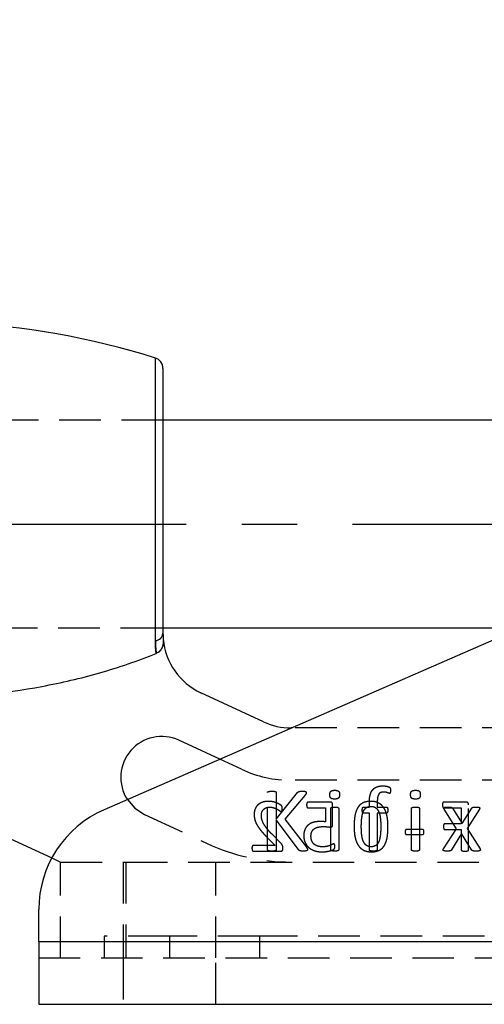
# Model space of a CAD drawing. Extents: x 63 to 798, y 53 to 570.
# Tile 24 of 28: x 597 to 625, y 335 to 395. Entities that reach past the tile are written whole.
import ezdxf

# ---------------------------------------------------------------- set-up
doc = ezdxf.new("R2010")
doc.units = 0
doc.header["$LTSCALE"] = 2
doc.linetypes.add('CENTERX2', pattern=[20.32, 12.7, -2.54, 2.54, -2.54])
doc.linetypes.add('HIDDEN', pattern=[1.905, 1.27, -0.635])
doc.layers.get('0').update_dxf_attribs({"linetype": 'CONTINUOUS'})
doc.layers.add('FORMATO', color=179, linetype='CONTINUOUS')

msp = doc.modelspace()

# ---------------------------------------------------------------- linework, layer by layer
at = {"color": 7, "linetype": 'CONTINUOUS'}
for p, q in [((712.7804, 394.9658), (601.8744, 346.6601)), ((605.4698, 373.6415), (605.4698, 357.4386)), ((632.6908, 370.4774), (605.4698, 370.4774)), ((605.4698, 357.7774), (627.3988, 357.7774)), ((611.6205, 352.032), (607.7869, 353.8099)), ((578.5203, 353.0529), (598.6671, 343.7094)), ((613.3554, 351.6608), (613.3034, 351.6608)), ((608.9513, 349.7425), (606.4406, 350.9069)), ((597.8698, 338.5941), (597.8698, 340.5481)), ((597.8698, 338.5941), (597.8698, 334.7608)), ((597.8698, 338.5941), (664.7333, 338.5941)), ((597.8698, 334.7608), (664.5365, 334.7608))]:
    msp.add_line(p, q, dxfattribs=at)
at = {"color": 8, "linetype": 'CONTINUOUS'}
msp.add_line((605.0039, 356.9917), (605.0039, 374.2772), dxfattribs=at)
at = {"color": 7, "linetype": 'HIDDEN'}
for p, q in [((605.4698, 370.4774), (576.2032, 370.4774)), ((605.4698, 370.4774), (592.8193, 370.4774)), ((576.2032, 357.7774), (605.4698, 357.7774)), ((576.2032, 357.7774), (605.4698, 357.7774)), ((642.7741, 351.6608), (613.3554, 351.6608)), ((610.2741, 349.129), (608.9513, 349.7425)), ((642.7741, 348.4608), (613.3034, 348.4608)), ((611.8598, 344.2176), (611.8598, 347.704)), ((612.3991, 347.704), (612.3991, 346.0897)), ((612.3991, 346.0897), (613.7016, 347.704)), ((614.1481, 347.5304), (612.9282, 346.0897)), ((615.7043, 347.1274), (614.3477, 347.1274)), ((615.8463, 345.7467), (615.8463, 346.9758)), ((617.7486, 346.8235), (618.0932, 346.8235)), ((618.0932, 346.8235), (618.0932, 347.0915)), ((618.5785, 347.1117), (618.5785, 346.8235)), ((618.5785, 346.8235), (619.1345, 346.8235)), ((624.0085, 347.1274), (622.6491, 347.1274)), ((624.1581, 344.2012), (624.1581, 346.9661)), ((604.337, 346.371), (608.1705, 344.5931)), ((614.3415, 346.7745), (615.4051, 346.7745)), ((615.4051, 346.7745), (615.4051, 345.9197)), ((615.7314, 344.2142), (615.7314, 346.7367)), ((616.2167, 346.7367), (616.2167, 344.2142)), ((618.0932, 346.4461), (617.7486, 346.4461)), ((618.0932, 344.2151), (618.0932, 346.4461)), ((619.1345, 346.4461), (618.5785, 346.4461)), ((618.5785, 346.4461), (618.5785, 344.2151)), ((620.6706, 344.2142), (620.6706, 346.7367)), ((621.1559, 346.7367), (621.1559, 344.2142)), ((622.6464, 346.7745), (623.7169, 346.7745)), ((623.4317, 345.4982), (622.6785, 346.6837)), ((623.1874, 346.7511), (623.7704, 345.8117)), ((623.7169, 346.7745), (623.7169, 345.8039)), ((623.7704, 345.8117), (624.3619, 346.7511)), ((624.8228, 346.6837), (624.0746, 345.5117)), ((613.753, 344.2176), (612.3991, 346.0341)), ((612.3991, 346.0341), (612.3991, 344.2176)), ((612.9282, 346.0897), (614.2417, 344.3659)), ((623.7169, 345.8039), (622.707, 345.8039)), ((612.7159, 344.5686), (612.121, 345.1752)), ((621.3468, 345.451), (620.3666, 345.451)), ((620.3666, 345.1422), (621.3468, 345.1422)), ((622.6356, 344.2673), (623.4317, 345.4982)), ((622.707, 345.451), (623.7169, 345.451)), ((623.7334, 345.2067), (623.1217, 344.2058)), ((623.7169, 345.451), (623.7169, 344.2019)), ((624.3476, 344.2058), (623.7334, 345.2067)), ((624.0746, 345.5117), (624.8649, 344.2673)), ((612.3257, 344.4804), (611.0056, 344.4804)), ((611.8425, 344.9698), (612.3257, 344.4804)), ((611.0029, 344.1274), (612.6773, 344.1274)), ((598.6671, 343.7094), (599.2032, 343.4608)), ((599.2032, 337.5941), (599.2032, 343.4608)), ((599.2032, 343.4608), (603.2032, 343.4608)), ((603.0365, 343.4608), (603.0365, 337.5941)), ((603.2032, 343.4608), (603.2032, 337.5941)), ((603.2032, 343.4608), (648.5365, 343.4608)), ((608.7032, 337.5941), (608.7032, 343.4608)), ((597.8698, 338.5941), (664.7333, 338.5941)), ((605.8698, 338.9274), (601.8698, 338.9274)), ((601.8698, 338.9274), (601.8698, 337.5941)), ((605.8698, 338.9274), (605.8698, 337.5941)), ((611.3698, 338.9274), (605.8698, 338.9274)), ((611.3698, 338.9274), (611.3698, 337.5941)), ((640.3698, 338.9274), (611.3698, 338.9274)), ((597.8698, 337.5941), (664.5365, 337.5941)), ((603.0365, 337.5941), (603.0365, 334.7608)), ((608.7032, 334.7608), (608.7032, 337.5941))]:
    msp.add_line(p, q, dxfattribs=at)
at = {"color": 7, "linetype": 'HIDDEN', "flags": 128}
msp.add_lwpolyline([(603.292, 347.2776), (603.7406, 346.7592), (604.337, 346.371)], dxfattribs=at)
at = {"color": 7, "linetype": 'CONTINUOUS'}
for centre, radius, start, end in [((590.8365, 329.4082), 47.0526, 72.476502, 87.581117), ((604.8032, 373.6415), 0.6667, 0, 72.476502), ((604.9524, 357.5117), 0.5225, 275.653463, 351.963233), ((609.4698, 357.4386), 4, 184.960616, 245.119633), ((613.3034, 355.6608), 4, 245.119633, 270), ((605.3888, 348.6389), 2.5, 65.119633, 212.992935), ((604.5365, 340.5481), 6.6667, 113.535785, 180)]:
    msp.add_arc(centre, radius, start, end, dxfattribs=at)
at = {"color": 7, "linetype": 'HIDDEN'}
for centre, radius, start, end in [((604.9524, 357.5117), 0.5225, 275.653463, 351.963233), ((613.3034, 355.6608), 7.2, 245.119633, 270), ((613.3034, 355.6608), 12.2, 245.119633, 270)]:
    msp.add_arc(centre, radius, start, end, dxfattribs=at)
at = {"color": 7, "linetype": 'CONTINUOUS'}
for points, knots in [([(605.4848, 357.0928), (605.4923, 357.0062), (605.4907, 356.9201), (605.4672, 356.7492), (605.445, 356.6644), (605.3773, 356.5061), (605.3309, 356.4309), (605.2137, 356.3042), (605.1422, 356.2522), (605.0611, 356.2192)], [0, 0, 0, 0, 0.25, 0.25, 0.5, 0.5, 0.75, 0.75, 1, 1, 1, 1]), ([(576.6691, 356.1961), (577.7886, 355.7437), (578.9275, 355.3566), (581.2388, 354.6956), (582.4112, 354.422), (584.7882, 353.9831), (585.9957, 353.8179), (587.8076, 353.6537), (588.4125, 353.6127), (589.3212, 353.5718), (589.6244, 353.5615), (590.0795, 353.5513), (590.2313, 353.5487), (590.5349, 353.5453), (590.686, 353.5444), (593.2828, 353.5446), (595.692, 353.7633), (599.2531, 354.4201), (600.4313, 354.6944), (602.7683, 355.3635), (603.9303, 355.7597), (605.0611, 356.2192)], [0, 0, 0, 0, 0.125, 0.125, 0.25, 0.25, 0.375, 0.375, 0.4375, 0.4375, 0.46875, 0.46875, 0.484375, 0.484375, 0.5, 0.5, 0.75, 0.75, 0.875, 0.875, 1, 1, 1, 1])]:
    msp.add_open_spline(points, degree=3, knots=knots, dxfattribs=at)
for points in [[(605.4698, 357.4386), (605.4698, 357.3175), (605.4753, 357.2024), (605.4848, 357.0928)], [(605.0611, 356.2192), (605.026, 356.4553), (605.0039, 356.7119), (605.0039, 356.9917)]]:
    msp.add_open_spline(points, degree=3, dxfattribs=at)
at = {"color": 7, "linetype": 'HIDDEN'}
msp.add_open_spline([(605.0039, 356.9917), (605.0039, 356.7119), (605.026, 356.4553), (605.0611, 356.2192)], degree=3, dxfattribs=at)
for points, knots in [([(618.0932, 347.0915), (618.0938, 347.135), (618.0951, 347.2191), (618.1045, 347.3406), (618.119, 347.4528), (618.1409, 347.5554), (618.1694, 347.6488), (618.2048, 347.7332), (618.246, 347.8095), (618.2953, 347.8761), (618.3504, 347.9355), (618.4133, 347.9851), (618.4824, 348.0268), (618.558, 348.0606), (618.6405, 348.0868), (618.73, 348.1049), (618.8264, 348.1161), (618.893, 348.1171), (618.9273, 348.1176)], [0, 0, 0, 0, 0.0857008, 0.165525, 0.2397075, 0.3081136, 0.3717514, 0.4317009, 0.4878562, 0.542026, 0.5944212, 0.6467318, 0.699057, 0.7529895, 0.8092751, 0.8691125, 0.9325314, 1, 1, 1, 1]), ([(618.9273, 348.1176), (618.9605, 348.1171), (619.0261, 348.1159), (619.1193, 348.1003), (619.2007, 348.0837), (619.2639, 348.0633), (619.308, 348.0447), (619.3369, 348.0257), (619.3548, 348.0044), (619.3683, 347.9805), (619.3786, 347.9512), (619.3837, 347.9162), (619.3872, 347.8748), (619.3873, 347.845), (619.3873, 347.8287)], [0, 0, 0, 0, 0.1572104, 0.3106333, 0.4469262, 0.5504783, 0.6249484, 0.6736927, 0.7123862, 0.7553128, 0.8033062, 0.8586708, 0.9227849, 1, 1, 1, 1]), ([(611.8598, 347.704), (611.8605, 347.7111), (611.8619, 347.7251), (611.8717, 347.7453), (611.891, 347.7609), (611.9193, 347.7713), (611.9564, 347.7802), (612.0043, 347.7874), (612.063, 347.7937), (612.1061, 347.794), (612.1294, 347.7941)], [0, 0, 0, 0, 0.069055, 0.1361429, 0.2115821, 0.3032686, 0.4269725, 0.5816731, 0.773551, 1, 1, 1, 1]), ([(612.1294, 347.7941), (612.1533, 347.794), (612.1967, 347.7939), (612.2557, 347.7873), (612.3032, 347.7804), (612.34, 347.7708), (612.3686, 347.7614), (612.3872, 347.7449), (612.397, 347.7251), (612.3984, 347.7111), (612.3991, 347.704)], [0, 0, 0, 0, 0.231771, 0.4208279, 0.5754408, 0.6964318, 0.7905861, 0.8639343, 0.9309841, 1, 1, 1, 1]), ([(613.7016, 347.704), (613.7075, 347.7121), (613.7188, 347.7278), (613.7411, 347.7471), (613.767, 347.7626), (613.7982, 347.7741), (613.8348, 347.7836), (613.8795, 347.7889), (613.9343, 347.7934), (613.9748, 347.7938), (613.9973, 347.7941)], [0, 0, 0, 0, 0.0930697, 0.1801088, 0.2715495, 0.3725057, 0.488512, 0.6230583, 0.7908421, 1, 1, 1, 1]), ([(613.9973, 347.7941), (614.0198, 347.7941), (614.0599, 347.794), (614.1135, 347.7873), (614.1555, 347.7806), (614.1875, 347.7704), (614.2116, 347.7586), (614.2264, 347.7419), (614.2343, 347.7235), (614.2353, 347.7105), (614.2358, 347.704)], [0, 0, 0, 0, 0.2409317, 0.4287813, 0.5787737, 0.695882, 0.7888733, 0.8613807, 0.9301672, 1, 1, 1, 1]), ([(614.2358, 347.704), (614.235, 347.6918), (614.2334, 347.6662), (614.2166, 347.6269), (614.1879, 347.5813), (614.1628, 347.5492), (614.1481, 347.5304)], [0, 0, 0, 0, 0.1841002, 0.3847019, 0.6385165, 1, 1, 1, 1]), ([(615.6775, 347.5759), (615.6782, 347.6001), (615.6796, 347.6447), (615.6909, 347.7058), (615.7103, 347.7551), (615.7402, 347.7932), (615.7821, 347.8193), (615.8357, 347.8359), (615.9017, 347.8469), (615.9501, 347.8476), (615.9766, 347.848)], [0, 0, 0, 0, 0.1523232, 0.2802837, 0.3896417, 0.4827042, 0.5798111, 0.6955582, 0.8336375, 1, 1, 1, 1]), ([(615.9715, 347.3088), (615.9453, 347.3092), (615.8975, 347.3099), (615.8324, 347.3212), (615.7797, 347.3367), (615.7382, 347.362), (615.71, 347.3999), (615.6908, 347.448), (615.6796, 347.508), (615.6782, 347.552), (615.6775, 347.5759)], [0, 0, 0, 0, 0.1673973, 0.3060538, 0.4214962, 0.5177687, 0.6112981, 0.718505, 0.8468795, 1, 1, 1, 1]), ([(616.2706, 347.581), (616.2699, 347.5567), (616.2685, 347.5122), (616.2572, 347.4511), (616.2378, 347.4018), (616.2079, 347.3637), (616.166, 347.3375), (616.1124, 347.321), (616.0464, 347.31), (615.998, 347.3092), (615.9715, 347.3088)], [0, 0, 0, 0, 0.1523232, 0.2802837, 0.3896417, 0.4827042, 0.5798111, 0.6955582, 0.8336375, 1, 1, 1, 1]), ([(615.9766, 347.848), (616.0028, 347.8476), (616.0506, 347.8469), (616.1159, 347.836), (616.1683, 347.8191), (616.2097, 347.7941), (616.2382, 347.7567), (616.2585, 347.7091), (616.2681, 347.6487), (616.2697, 347.6048), (616.2706, 347.581)], [0, 0, 0, 0, 0.1674764, 0.3061983, 0.4222684, 0.5185864, 0.6107483, 0.7187127, 0.8468072, 1, 1, 1, 1]), ([(618.9627, 347.7402), (618.9299, 347.739), (618.8683, 347.7367), (618.783, 347.7092), (618.7131, 347.6616), (618.6684, 347.6064), (618.6413, 347.5534), (618.6237, 347.5072), (618.6086, 347.456), (618.5968, 347.3991), (618.5886, 347.3362), (618.5832, 347.267), (618.5784, 347.1915), (618.5784, 347.1389), (618.5785, 347.1117)], [0, 0, 0, 0, 0.1162007, 0.2181414, 0.313645, 0.4129376, 0.4669511, 0.5247765, 0.5882514, 0.6565636, 0.731089, 0.813225, 0.9031861, 1, 1, 1, 1]), ([(619.3216, 347.6576), (619.3142, 347.6585), (619.2971, 347.6605), (619.2698, 347.6708), (619.2372, 347.685), (619.1973, 347.6988), (619.1509, 347.7148), (619.096, 347.7278), (619.0324, 347.7388), (618.9869, 347.7397), (618.9627, 347.7402)], [0, 0, 0, 0, 0.0597748, 0.1388168, 0.2346044, 0.3481738, 0.4796729, 0.6317812, 0.8043711, 1, 1, 1, 1]), ([(619.3873, 347.8287), (619.387, 347.8129), (619.3864, 347.7845), (619.3825, 347.7464), (619.3761, 347.7164), (619.37, 347.6934), (619.3625, 347.6754), (619.3513, 347.6638), (619.3369, 347.6584), (619.3269, 347.6579), (619.3216, 347.6576)], [0, 0, 0, 0, 0.233662, 0.4224612, 0.5672106, 0.6886393, 0.7763059, 0.8529682, 0.9203346, 1, 1, 1, 1]), ([(620.6167, 347.5759), (620.6174, 347.6001), (620.6188, 347.6447), (620.6301, 347.7058), (620.6496, 347.7551), (620.6794, 347.7932), (620.7214, 347.8193), (620.7749, 347.8359), (620.8409, 347.8469), (620.8893, 347.8476), (620.9158, 347.848)], [0, 0, 0, 0, 0.1523232, 0.2802837, 0.3896417, 0.4827042, 0.5798111, 0.6955582, 0.8336375, 1, 1, 1, 1]), ([(620.9107, 347.3088), (620.8846, 347.3092), (620.8367, 347.3099), (620.7716, 347.3212), (620.7189, 347.3367), (620.6774, 347.362), (620.6492, 347.3999), (620.6301, 347.448), (620.6188, 347.508), (620.6174, 347.552), (620.6167, 347.5759)], [0, 0, 0, 0, 0.1673973, 0.3060538, 0.4214962, 0.5177687, 0.6112981, 0.718505, 0.8468795, 1, 1, 1, 1]), ([(621.2098, 347.581), (621.2091, 347.5567), (621.2077, 347.5122), (621.1964, 347.4511), (621.177, 347.4018), (621.1471, 347.3637), (621.1052, 347.3375), (621.0517, 347.321), (620.9856, 347.31), (620.9372, 347.3092), (620.9107, 347.3088)], [0, 0, 0, 0, 0.1523232, 0.2802837, 0.3896417, 0.4827042, 0.5798111, 0.6955582, 0.8336375, 1, 1, 1, 1]), ([(620.9158, 347.848), (620.942, 347.8476), (620.9898, 347.8469), (621.0551, 347.836), (621.1075, 347.8191), (621.1489, 347.7941), (621.1774, 347.7567), (621.1978, 347.7091), (621.2073, 347.6487), (621.209, 347.6048), (621.2098, 347.581)], [0, 0, 0, 0, 0.16747638, 0.30619834, 0.42226843, 0.51858642, 0.61074827, 0.71871274, 0.84680722, 1, 1, 1, 1]), ([(611.9314, 347.1716), (611.8956, 347.1707), (611.8257, 347.1689), (611.7243, 347.1583), (611.63, 347.1389), (611.5427, 347.1122), (611.463, 347.0781), (611.3893, 347.0398), (611.3241, 346.9938), (611.2646, 346.9435), (611.2134, 346.8873), (611.1674, 346.8278), (611.1309, 346.7625), (611.0995, 346.6942), (611.0752, 346.6223), (611.0592, 346.5476), (611.0482, 346.4708), (611.0469, 346.4188), (611.0463, 346.3926)], [0, 0, 0, 0, 0.080922, 0.157569, 0.2295428, 0.2979116, 0.3631843, 0.4248676, 0.4848281, 0.5429061, 0.6001265, 0.6560048, 0.712197, 0.768566, 0.825445, 0.8827921, 0.9408516, 1, 1, 1, 1]), ([(611.4875, 346.3278), (611.489, 346.3602), (611.4919, 346.4243), (611.5188, 346.5163), (611.5586, 346.6015), (611.6068, 346.6627), (611.6521, 346.7051), (611.6898, 346.734), (611.7319, 346.7592), (611.7779, 346.7803), (611.8277, 346.7976), (611.8812, 346.8102), (611.9384, 346.8167), (611.9776, 346.818), (611.9976, 346.8186)], [0, 0, 0, 0, 0.1218149, 0.2414949, 0.3589788, 0.4744756, 0.5327407, 0.5927343, 0.6533945, 0.7173947, 0.7834691, 0.8520222, 0.9244976, 1, 1, 1, 1]), ([(612.7669, 346.7366), (612.7667, 346.7479), (612.7663, 346.7685), (612.7655, 346.7974), (612.7618, 346.8218), (612.7572, 346.8432), (612.7499, 346.8619), (612.7415, 346.8811), (612.7252, 346.9005), (612.7065, 346.9187), (612.685, 346.9356), (612.6627, 346.9513), (612.6361, 346.9703), (612.5903, 346.9979), (612.5225, 347.0355), (612.4264, 347.0756), (612.3169, 347.113), (612.1962, 347.1448), (612.0667, 347.1683), (611.977, 347.1705), (611.9314, 347.1716)], [0, 0, 0, 0, 0.0328592, 0.0603806, 0.0840848, 0.1047388, 0.1240428, 0.1426351, 0.1655683, 0.1973354, 0.2188005, 0.2452219, 0.2770245, 0.3140516, 0.4010561, 0.503177, 0.6172452, 0.7385608, 0.8670804, 1, 1, 1, 1]), ([(611.9976, 346.8186), (612.0213, 346.8181), (612.0676, 346.817), (612.1354, 346.8093), (612.1997, 346.7966), (612.2777, 346.7715), (612.3662, 346.7362), (612.4603, 346.6892), (612.5405, 346.6427), (612.5967, 346.6038), (612.6354, 346.5782), (612.6588, 346.5646), (612.6791, 346.5562), (612.6917, 346.5546), (612.6973, 346.5539)], [0, 0, 0, 0, 0.0934864, 0.1829258, 0.2690145, 0.3516318, 0.5059015, 0.6446176, 0.766568, 0.8712099, 0.9144782, 0.9498028, 0.9779329, 1, 1, 1, 1]), ([(614.3477, 347.1274), (614.3414, 347.1269), (614.3286, 347.1259), (614.311, 347.1165), (614.2939, 347.1039), (614.2813, 347.084), (614.2693, 347.0601), (614.2639, 347.0292), (614.2584, 346.9932), (614.2582, 346.9671), (614.2581, 346.953)], [0, 0, 0, 0, 0.0866906, 0.1747666, 0.2719884, 0.3768478, 0.4961948, 0.6395069, 0.8061538, 1, 1, 1, 1]), ([(614.2581, 346.953), (614.2583, 346.9397), (614.2588, 346.9146), (614.2628, 346.8792), (614.2696, 346.8485), (614.2788, 346.8222), (614.2911, 346.8014), (614.3053, 346.7857), (614.3225, 346.7759), (614.3352, 346.775), (614.3415, 346.7745)], [0, 0, 0, 0, 0.1850706, 0.34883, 0.4927232, 0.6218669, 0.7334355, 0.8259158, 0.9129579, 1, 1, 1, 1]), ([(615.8463, 346.9758), (615.846, 346.9878), (615.8454, 347.0106), (615.8389, 347.0423), (615.8266, 347.0689), (615.8107, 347.0908), (615.79, 347.1081), (615.7647, 347.1195), (615.7357, 347.1266), (615.7152, 347.1272), (615.7043, 347.1274)], [0, 0, 0, 0, 0.15087355, 0.28722918, 0.40517443, 0.5169846, 0.62602141, 0.74134093, 0.86358285, 1, 1, 1, 1]), ([(615.7314, 346.7367), (615.7319, 346.743), (615.733, 346.7556), (615.7408, 346.7741), (615.7566, 346.7905), (615.7816, 346.8025), (615.8148, 346.8124), (615.8579, 346.8185), (615.9113, 346.8226), (615.9507, 346.8232), (615.9724, 346.8235)], [0, 0, 0, 0, 0.06662967, 0.13519104, 0.20948859, 0.30480986, 0.42725776, 0.57920865, 0.76885665, 1, 1, 1, 1]), ([(615.9724, 346.8235), (615.9949, 346.8232), (616.0351, 346.8227), (616.0893, 346.8184), (616.132, 346.8128), (616.1645, 346.8022), (616.1891, 346.7903), (616.2053, 346.774), (616.2155, 346.7561), (616.2163, 346.743), (616.2167, 346.7367)], [0, 0, 0, 0, 0.2382497, 0.4264025, 0.5771554, 0.6929601, 0.7875298, 0.8633167, 0.9338956, 1, 1, 1, 1]), ([(618.1688, 347.1716), (618.1233, 347.1705), (618.0353, 347.1685), (617.9093, 347.1489), (617.7943, 347.1175), (617.6902, 347.0732), (617.5972, 347.0159), (617.5128, 346.9478), (617.4399, 346.8662), (617.3759, 346.7735), (617.3215, 346.6691), (617.2756, 346.5535), (617.2375, 346.4267), (617.2095, 346.2885), (617.1877, 346.1399), (617.1719, 345.9807), (617.1632, 345.8109), (617.1618, 345.6943), (617.161, 345.6343)], [0, 0, 0, 0, 0.0650011, 0.1253901, 0.1815653, 0.2347468, 0.2862672, 0.3370772, 0.3888528, 0.4418884, 0.4974863, 0.5564972, 0.6191639, 0.6861844, 0.7574703, 0.8336013, 0.9143894, 1, 1, 1, 1]), ([(617.6022, 345.6061), (617.6022, 345.6431), (617.6022, 345.7153), (617.6061, 345.8205), (617.6105, 345.92), (617.6177, 346.0138), (617.6257, 346.1021), (617.6359, 346.1849), (617.6485, 346.2621), (617.662, 346.3341), (617.678, 346.4013), (617.6956, 346.4637), (617.7155, 346.5214), (617.7383, 346.5738), (617.7632, 346.6217), (617.7901, 346.6655), (617.8196, 346.7048), (617.8516, 346.7395), (617.8853, 346.7703), (617.9223, 346.7956), (617.961, 346.8176), (618.0174, 346.8394), (618.0945, 346.8588), (618.1588, 346.8614), (618.1923, 346.8627)], [0, 0, 0, 0, 0.0712955, 0.1390833, 0.2029248, 0.263311, 0.3202406, 0.3737926, 0.424025, 0.4709222, 0.5150668, 0.556976, 0.595909, 0.6325991, 0.6670624, 0.699873, 0.7314905, 0.7615763, 0.7907386, 0.8193614, 0.8477054, 0.8763214, 0.9356065, 1, 1, 1, 1]), ([(617.6618, 346.6331), (617.6623, 346.6491), (617.6632, 346.6786), (617.6653, 346.7195), (617.6736, 346.7526), (617.6822, 346.7797), (617.6945, 346.8002), (617.7101, 346.8143), (617.7285, 346.8222), (617.7418, 346.8231), (617.7486, 346.8235)], [0, 0, 0, 0, 0.2065532, 0.3809883, 0.5259392, 0.6450644, 0.7475602, 0.8296655, 0.9124073, 1, 1, 1, 1]), ([(619.2345, 345.6206), (619.2339, 345.6766), (619.2327, 345.7864), (619.2221, 345.9474), (619.205, 346.1013), (619.1816, 346.2479), (619.1492, 346.3859), (619.1091, 346.5146), (619.0593, 346.633), (619.0014, 346.7415), (618.9342, 346.8396), (618.8551, 346.9247), (618.7677, 346.9996), (618.6698, 347.062), (618.5606, 347.1118), (618.44, 347.1461), (618.3082, 347.1683), (618.2165, 347.1704), (618.1688, 347.1716)], [0, 0, 0, 0, 0.0786276, 0.1538502, 0.2261456, 0.2956895, 0.3618802, 0.4247476, 0.4845241, 0.5416067, 0.5969283, 0.6507405, 0.7039972, 0.7578893, 0.8131095, 0.8715266, 0.9332317, 1, 1, 1, 1]), ([(618.1923, 346.8627), (618.222, 346.8615), (618.279, 346.8592), (618.3605, 346.842), (618.4334, 346.8123), (618.4968, 346.7698), (618.5528, 346.7181), (618.6008, 346.6564), (618.6441, 346.5871), (618.6801, 346.5086), (618.711, 346.4228), (618.7354, 346.3291), (618.7564, 346.2292), (618.7701, 346.1222), (618.7802, 346.0099), (618.7876, 345.8931), (618.7928, 345.7723), (618.7932, 345.6904), (618.7934, 345.6488)], [0, 0, 0, 0, 0.0587608, 0.1126821, 0.1638204, 0.2133506, 0.2628704, 0.3139663, 0.3674319, 0.4241471, 0.4845163, 0.5475658, 0.6152951, 0.6863715, 0.7607525, 0.838163, 0.9177476, 1, 1, 1, 1]), ([(619.1345, 346.8235), (619.1414, 346.8231), (619.1544, 346.8223), (619.1723, 346.8141), (619.1878, 346.8001), (619.2007, 346.7797), (619.2116, 346.7529), (619.22, 346.7195), (619.2247, 346.6787), (619.2252, 346.6491), (619.2255, 346.6331)], [0, 0, 0, 0, 0.087342, 0.1665407, 0.2484111, 0.3525726, 0.473963, 0.6193538, 0.7940379, 1, 1, 1, 1]), ([(620.6706, 346.7367), (620.6711, 346.743), (620.6722, 346.7556), (620.68, 346.7741), (620.6958, 346.7905), (620.7208, 346.8025), (620.754, 346.8124), (620.7971, 346.8185), (620.8506, 346.8226), (620.8899, 346.8232), (620.9116, 346.8235)], [0, 0, 0, 0, 0.0666297, 0.135191, 0.2094886, 0.3048099, 0.4272578, 0.5792087, 0.7688566, 1, 1, 1, 1]), ([(620.9116, 346.8235), (620.9341, 346.8232), (620.9743, 346.8227), (621.0286, 346.8184), (621.0713, 346.8128), (621.1037, 346.8022), (621.1283, 346.7903), (621.1445, 346.774), (621.1547, 346.7561), (621.1555, 346.743), (621.1559, 346.7367)], [0, 0, 0, 0, 0.2382497, 0.4264025, 0.5771554, 0.6929601, 0.7875298, 0.8633167, 0.9338956, 1, 1, 1, 1]), ([(622.6491, 347.1274), (622.6435, 347.1272), (622.6321, 347.1266), (622.6165, 347.1178), (622.6011, 347.1054), (622.5903, 347.0848), (622.5791, 347.06), (622.574, 347.0276), (622.5706, 346.9899), (622.5701, 346.9627), (622.5698, 346.9482)], [0, 0, 0, 0, 0.0771928, 0.155694, 0.2439673, 0.3485111, 0.4729807, 0.6225746, 0.7988324, 1, 1, 1, 1]), ([(622.5698, 346.9482), (622.5701, 346.934), (622.5707, 346.9075), (622.5739, 346.8708), (622.5795, 346.84), (622.5892, 346.8155), (622.6009, 346.7967), (622.6148, 346.784), (622.6303, 346.7764), (622.641, 346.7751), (622.6464, 346.7745)], [0, 0, 0, 0, 0.2050984, 0.3811115, 0.5296017, 0.6542372, 0.7569462, 0.8459102, 0.9228132, 1, 1, 1, 1]), ([(622.6785, 346.6837), (622.6721, 346.6952), (622.6608, 346.7155), (622.6518, 346.7469), (622.6579, 346.7758), (622.6811, 346.7978), (622.7171, 346.8118), (622.7673, 346.819), (622.8324, 346.8225), (622.8813, 346.8232), (622.9085, 346.8235)], [0, 0, 0, 0, 0.11081712, 0.19554553, 0.26824574, 0.34669407, 0.45236603, 0.58893756, 0.77103632, 1, 1, 1, 1]), ([(622.9085, 346.8235), (622.9333, 346.8235), (622.9774, 346.8235), (623.0364, 346.82), (623.0822, 346.8156), (623.1169, 346.808), (623.1432, 346.7987), (623.1616, 346.7846), (623.1754, 346.7686), (623.1833, 346.757), (623.1874, 346.7511)], [0, 0, 0, 0, 0.2453727, 0.4380778, 0.5867935, 0.7011075, 0.7911953, 0.8608989, 0.9280464, 1, 1, 1, 1]), ([(624.1581, 346.9661), (624.1577, 346.98), (624.1569, 347.0059), (624.1483, 347.0417), (624.1327, 347.0707), (624.1049, 347.0987), (624.0628, 347.1217), (624.0262, 347.1256), (624.0085, 347.1274)], [0, 0, 0, 0, 0.16678551, 0.31276236, 0.43937964, 0.5590309, 0.78614469, 1, 1, 1, 1]), ([(624.3619, 346.7511), (624.3657, 346.7565), (624.3732, 346.7673), (624.3874, 346.7821), (624.404, 346.7961), (624.4272, 346.8065), (624.4572, 346.8147), (624.4979, 346.8204), (624.5514, 346.8234), (624.5919, 346.8235), (624.6146, 346.8235)], [0, 0, 0, 0, 0.0720961, 0.1434114, 0.2216527, 0.3063652, 0.417562, 0.5597009, 0.7525415, 1, 1, 1, 1]), ([(624.6146, 346.8235), (624.6397, 346.8232), (624.6847, 346.8227), (624.7451, 346.8186), (624.7923, 346.8126), (624.826, 346.7998), (624.849, 346.78), (624.8525, 346.7506), (624.8416, 346.7185), (624.8296, 346.6964), (624.8228, 346.6837)], [0, 0, 0, 0, 0.2184823, 0.3931647, 0.529943, 0.6311338, 0.7074918, 0.7797148, 0.8737796, 1, 1, 1, 1]), ([(611.0463, 346.3926), (611.0474, 346.345), (611.0497, 346.2495), (611.0669, 346.1303), (611.0884, 346.0338), (611.1122, 345.9583), (611.1431, 345.8799), (611.1826, 345.7988), (611.2286, 345.7133), (611.2854, 345.6245), (611.3498, 345.53), (611.4252, 345.4309), (611.5113, 345.3257), (611.6094, 345.213), (611.7212, 345.0935), (611.801, 345.0122), (611.8425, 344.9698)], [0, 0, 0, 0, 0.0850794, 0.170502, 0.2147294, 0.2616143, 0.3119404, 0.3652029, 0.4227166, 0.4852637, 0.5534878, 0.627072, 0.7076212, 0.7963891, 0.8940105, 1, 1, 1, 1]), ([(612.121, 345.1752), (612.0879, 345.2095), (612.0243, 345.2752), (611.9368, 345.3736), (611.8586, 345.4654), (611.7912, 345.5531), (611.7325, 345.6362), (611.6804, 345.7148), (611.6355, 345.7897), (611.5979, 345.8613), (611.5668, 345.9294), (611.5419, 345.9944), (611.5223, 346.0558), (611.5043, 346.132), (611.4913, 346.2224), (611.4887, 346.2935), (611.4875, 346.3278)], [0, 0, 0, 0, 0.1058602, 0.2031724, 0.2927093, 0.3739339, 0.4490502, 0.5187542, 0.5835803, 0.6429856, 0.6985344, 0.7499511, 0.7976096, 0.8417167, 0.9237803, 1, 1, 1, 1]), ([(612.6973, 346.5539), (612.7026, 346.5546), (612.7133, 346.5559), (612.7286, 346.5628), (612.7408, 346.5766), (612.7502, 346.5959), (612.7576, 346.6213), (612.7628, 346.6535), (612.7661, 346.6926), (612.7666, 346.7212), (612.7669, 346.7366)], [0, 0, 0, 0, 0.07522, 0.1501634, 0.2299381, 0.3279335, 0.4492221, 0.599662, 0.7840252, 1, 1, 1, 1]), ([(617.7486, 346.4461), (617.7417, 346.4465), (617.7283, 346.4472), (617.71, 346.4562), (617.695, 346.4709), (617.682, 346.4908), (617.6735, 346.5175), (617.6667, 346.5503), (617.6628, 346.5895), (617.6622, 346.6179), (617.6618, 346.6331)], [0, 0, 0, 0, 0.0891581, 0.1748978, 0.2609538, 0.3621744, 0.4834286, 0.6265761, 0.8008068, 1, 1, 1, 1]), ([(619.2255, 346.6331), (619.2251, 346.618), (619.2243, 346.5895), (619.2211, 346.5501), (619.2122, 346.5173), (619.1995, 346.485), (619.1755, 346.4532), (619.1476, 346.4483), (619.1345, 346.4461)], [0, 0, 0, 0, 0.19878869, 0.37266557, 0.51721749, 0.64088041, 0.83121794, 1, 1, 1, 1]), ([(615.0618, 345.9363), (615.0223, 345.9354), (614.9456, 345.9337), (614.8344, 345.923), (614.7311, 345.9037), (614.6355, 345.877), (614.5479, 345.8428), (614.4668, 345.804), (614.3945, 345.7566), (614.329, 345.704), (614.2708, 345.6455), (614.2208, 345.5804), (614.1777, 345.5098), (614.1428, 345.433), (614.115, 345.3516), (614.0961, 345.2656), (614.084, 345.1754), (614.0824, 345.1137), (614.0816, 345.0822)], [0, 0, 0, 0, 0.0804659, 0.1561107, 0.2269935, 0.2940412, 0.3576851, 0.4181137, 0.4766011, 0.5331174, 0.58899, 0.6439792, 0.6997871, 0.7568998, 0.8151532, 0.8745878, 0.9358856, 1, 1, 1, 1]), ([(614.5228, 345.0401), (614.5233, 345.0636), (614.5244, 345.1095), (614.5323, 345.1761), (614.5472, 345.2384), (614.5669, 345.2963), (614.5925, 345.3503), (614.6249, 345.3991), (614.6636, 345.4432), (614.7079, 345.4827), (614.7586, 345.5172), (614.8153, 345.547), (614.878, 345.5726), (614.9477, 345.5922), (615.0235, 345.6079), (615.1063, 345.6197), (615.1962, 345.6265), (615.2585, 345.6271), (615.2907, 345.6274)], [0, 0, 0, 0, 0.0635378, 0.1243748, 0.1812933, 0.2366066, 0.2897807, 0.3427797, 0.3948345, 0.4481795, 0.5032541, 0.5603358, 0.6214809, 0.6862895, 0.7562387, 0.8310612, 0.9128382, 1, 1, 1, 1]), ([(615.4051, 345.9197), (615.3792, 345.9234), (615.3271, 345.9308), (615.2455, 345.9337), (615.157, 345.936), (615.0949, 345.9362), (615.0618, 345.9363)], [0, 0, 0, 0, 0.228157, 0.4589039, 0.7114503, 1, 1, 1, 1]), ([(615.2907, 345.6274), (615.3135, 345.6274), (615.3574, 345.6273), (615.4208, 345.6242), (615.4795, 345.6206), (615.5496, 345.6117), (615.631, 345.6019), (615.6949, 345.6005), (615.7257, 345.5999)], [0, 0, 0, 0, 0.15648054, 0.30202676, 0.43670617, 0.56080553, 0.78806147, 1, 1, 1, 1]), ([(615.7257, 345.5999), (615.7358, 345.6003), (615.7547, 345.601), (615.7806, 345.6064), (615.8022, 345.6154), (615.82, 345.6288), (615.832, 345.6496), (615.8408, 345.6757), (615.845, 345.7091), (615.8458, 345.7334), (615.8463, 345.7467)], [0, 0, 0, 0, 0.1365699, 0.2537943, 0.3550417, 0.4498323, 0.548635, 0.673004, 0.820153, 1, 1, 1, 1]), ([(617.161, 345.6343), (617.1616, 345.578), (617.1628, 345.4678), (617.1737, 345.3062), (617.1895, 345.1519), (617.2136, 345.0057), (617.2447, 344.8681), (617.2854, 344.7401), (617.3348, 344.6218), (617.3935, 344.5133), (617.4615, 344.4158), (617.5397, 344.3297), (617.6278, 344.2556), (617.7259, 344.1926), (617.8353, 344.1434), (617.9561, 344.1084), (618.0885, 344.0867), (618.1809, 344.0845), (618.2288, 344.0833)], [0, 0, 0, 0, 0.0788531, 0.1543047, 0.2267965, 0.2959377, 0.3616609, 0.4241447, 0.4838481, 0.5410141, 0.5964523, 0.6499814, 0.7034186, 0.7572448, 0.8126904, 0.8707273, 0.932992, 1, 1, 1, 1]), ([(618.2054, 344.3922), (618.1856, 344.3927), (618.147, 344.3938), (618.0908, 344.4014), (618.0382, 344.4142), (617.9894, 344.4334), (617.9438, 344.4564), (617.9023, 344.4854), (617.8632, 344.5177), (617.8159, 344.5685), (617.7634, 344.6429), (617.7157, 344.7473), (617.6758, 344.8637), (617.6462, 344.9928), (617.6242, 345.1328), (617.6113, 345.2835), (617.6039, 345.4424), (617.6028, 345.5509), (617.6022, 345.6061)], [0, 0, 0, 0, 0.0390916, 0.0762084, 0.1117792, 0.1458461, 0.179557, 0.212554, 0.2457503, 0.2794765, 0.3495216, 0.4244654, 0.5055954, 0.5923821, 0.6856951, 0.7855487, 0.8910097, 1, 1, 1, 1]), ([(618.7934, 345.6488), (618.793, 345.5941), (618.7924, 345.4888), (618.7858, 345.3374), (618.777, 345.1984), (618.7623, 345.0722), (618.7444, 344.9576), (618.7199, 344.8546), (618.6924, 344.7621), (618.6593, 344.6803), (618.6208, 344.6098), (618.5777, 344.5492), (618.5293, 344.499), (618.4753, 344.4588), (618.4156, 344.429), (618.3506, 344.4076), (618.2799, 344.3942), (618.2307, 344.3928), (618.2054, 344.3922)], [0, 0, 0, 0, 0.1054794, 0.2030552, 0.2923452, 0.3739749, 0.4480681, 0.5158955, 0.5779958, 0.6340388, 0.685605, 0.7325879, 0.7770892, 0.8195443, 0.8617582, 0.905201, 0.9511804, 1, 1, 1, 1]), ([(618.2288, 344.0833), (618.2742, 344.0843), (618.3616, 344.0863), (618.4869, 344.1062), (618.6016, 344.1366), (618.7053, 344.1811), (618.7986, 344.238), (618.8818, 344.3076), (618.9558, 344.3884), (619.0196, 344.4815), (619.074, 344.5858), (619.12, 344.7014), (619.1577, 344.8281), (619.1874, 344.9659), (619.2075, 345.1149), (619.2238, 345.2742), (619.2323, 345.444), (619.2338, 345.5606), (619.2345, 345.6206)], [0, 0, 0, 0, 0.0647288, 0.1248451, 0.1806644, 0.2338914, 0.2854559, 0.3362648, 0.3883055, 0.4413865, 0.4970319, 0.5560933, 0.6188136, 0.6856388, 0.7572629, 0.833459, 0.9143162, 1, 1, 1, 1]), ([(622.707, 345.8039), (622.7016, 345.8036), (622.6909, 345.803), (622.676, 345.795), (622.6613, 345.784), (622.6501, 345.7658), (622.6399, 345.7423), (622.6345, 345.7113), (622.6312, 345.6728), (622.6308, 345.6445), (622.6305, 345.6288)], [0, 0, 0, 0, 0.0757226, 0.151656, 0.2352713, 0.3339691, 0.450996, 0.5976139, 0.7779091, 1, 1, 1, 1]), ([(622.6305, 345.6288), (622.6308, 345.6143), (622.6313, 345.5874), (622.6345, 345.5502), (622.6402, 345.5192), (622.6498, 345.4947), (622.662, 345.4759), (622.6754, 345.4621), (622.6906, 345.4526), (622.7016, 345.4515), (622.707, 345.451)], [0, 0, 0, 0, 0.205482, 0.3822738, 0.5286827, 0.6515713, 0.7528407, 0.8450467, 0.9238951, 1, 1, 1, 1]), ([(614.0816, 345.0822), (614.0824, 345.0435), (614.0841, 344.968), (614.0995, 344.858), (614.1249, 344.7544), (614.1609, 344.6577), (614.2058, 344.5678), (614.259, 344.4849), (614.3218, 344.4101), (614.3922, 344.3423), (614.4705, 344.2823), (614.5558, 344.2297), (614.6481, 344.1847), (614.7474, 344.1476), (614.8531, 344.1188), (614.9647, 344.0982), (615.082, 344.0856), (615.1622, 344.0841), (615.2032, 344.0833)], [0, 0, 0, 0, 0.0683199, 0.1335392, 0.1959186, 0.2565995, 0.3156549, 0.3732455, 0.4303668, 0.4878397, 0.5457846, 0.6045317, 0.6646798, 0.7271676, 0.7916333, 0.8581757, 0.9276351, 1, 1, 1, 1]), ([(615.2245, 344.3922), (615.1995, 344.3924), (615.1501, 344.3928), (615.0779, 344.4014), (615.0086, 344.4115), (614.943, 344.4284), (614.8806, 344.4494), (614.8228, 344.4764), (614.769, 344.5081), (614.7207, 344.5459), (614.676, 344.5877), (614.6375, 344.6359), (614.6034, 344.6887), (614.5744, 344.7469), (614.5505, 344.8109), (614.5344, 344.8816), (614.5247, 344.9588), (614.5234, 345.0123), (614.5228, 345.0401)], [0, 0, 0, 0, 0.069134, 0.13607, 0.2002781, 0.262402, 0.3227535, 0.3814711, 0.4383385, 0.4943908, 0.5504466, 0.6067885, 0.6641205, 0.7236641, 0.7858494, 0.8522852, 0.9232185, 1, 1, 1, 1]), ([(620.3666, 345.451), (620.3605, 345.4509), (620.3489, 345.4506), (620.3325, 345.4447), (620.3173, 345.4345), (620.3063, 345.4171), (620.2963, 345.3955), (620.2901, 345.368), (620.2848, 345.3351), (620.2846, 345.3111), (620.2845, 345.2979)], [0, 0, 0, 0, 0.0921174, 0.1781405, 0.2643808, 0.368276, 0.4884344, 0.6306603, 0.7985212, 1, 1, 1, 1]), ([(620.2845, 345.2979), (620.2847, 345.2844), (620.285, 345.2594), (620.2895, 345.2254), (620.2945, 345.1974), (620.3072, 345.1715), (620.3295, 345.1463), (620.3542, 345.1435), (620.3666, 345.1422)], [0, 0, 0, 0, 0.2061808, 0.3785956, 0.5217915, 0.6342614, 0.817014, 1, 1, 1, 1]), ([(621.4316, 345.2979), (621.4314, 345.3111), (621.4311, 345.3353), (621.4268, 345.3685), (621.4213, 345.3956), (621.4123, 345.4168), (621.3997, 345.4323), (621.3846, 345.4434), (621.3664, 345.45), (621.3535, 345.4506), (621.3468, 345.451)], [0, 0, 0, 0, 0.1986171, 0.3670715, 0.5064533, 0.6171246, 0.711213, 0.8059436, 0.8984724, 1, 1, 1, 1]), ([(621.3468, 345.1422), (621.3536, 345.1424), (621.3666, 345.1429), (621.3842, 345.1507), (621.4002, 345.1607), (621.4122, 345.1772), (621.4213, 345.1989), (621.4267, 345.2265), (621.4311, 345.2601), (621.4314, 345.2846), (621.4316, 345.2979)], [0, 0, 0, 0, 0.10032121, 0.19297269, 0.28459609, 0.3802655, 0.49277059, 0.63385115, 0.800304, 1, 1, 1, 1]), ([(611.0056, 344.4804), (610.9993, 344.4798), (610.9864, 344.4787), (610.9681, 344.4697), (610.9513, 344.4558), (610.9377, 344.4358), (610.9264, 344.4112), (610.9194, 344.381), (610.9144, 344.3457), (610.9141, 344.3203), (610.914, 344.3067)], [0, 0, 0, 0, 0.0866605, 0.1775785, 0.2767685, 0.3860179, 0.5082037, 0.6491248, 0.8125677, 1, 1, 1, 1]), ([(612.811, 344.3074), (612.811, 344.3223), (612.8109, 344.3502), (612.8081, 344.3895), (612.8033, 344.4242), (612.7933, 344.4552), (612.7785, 344.4828), (612.7629, 344.5114), (612.7414, 344.5399), (612.7248, 344.5586), (612.7159, 344.5686)], [0, 0, 0, 0, 0.1559642, 0.2906597, 0.4121437, 0.5206379, 0.6279318, 0.7386319, 0.8605179, 1, 1, 1, 1]), ([(615.2032, 344.0833), (615.2485, 344.0842), (615.337, 344.086), (615.465, 344.1002), (615.5825, 344.1208), (615.6867, 344.1447), (615.7744, 344.173), (615.8374, 344.1949), (615.8778, 344.2127), (615.9006, 344.2236), (615.918, 344.2331), (615.9332, 344.2435), (615.945, 344.2565), (615.9556, 344.271), (615.9626, 344.2866), (615.9692, 344.3042), (615.9736, 344.3258), (615.9773, 344.3518), (615.9781, 344.383), (615.9784, 344.4055), (615.9787, 344.4177)], [0, 0, 0, 0, 0.1445657, 0.2824885, 0.410533, 0.5250895, 0.6234381, 0.7046407, 0.7374791, 0.764375, 0.7853884, 0.8006489, 0.8229536, 0.8408575, 0.8579154, 0.8774016, 0.9007085, 0.92809, 0.9611243, 1, 1, 1, 1]), ([(615.9125, 344.5686), (615.9024, 344.5668), (615.8771, 344.5622), (615.8367, 344.5375), (615.7806, 344.5092), (615.7069, 344.4779), (615.6149, 344.4476), (615.5263, 344.423), (615.4452, 344.4071), (615.3764, 344.398), (615.3022, 344.3937), (615.251, 344.3927), (615.2245, 344.3922)], [0, 0, 0, 0, 0.04239, 0.1068015, 0.1952642, 0.3058362, 0.4406533, 0.5997351, 0.6897475, 0.7856224, 0.8895405, 1, 1, 1, 1]), ([(615.9787, 344.4177), (615.9786, 344.4294), (615.9785, 344.4517), (615.9758, 344.4831), (615.9714, 344.51), (615.9642, 344.532), (615.9536, 344.5484), (615.9415, 344.5599), (615.9278, 344.5677), (615.9176, 344.5683), (615.9125, 344.5686)], [0, 0, 0, 0, 0.1930879, 0.3678692, 0.5178554, 0.6423685, 0.7463095, 0.8346784, 0.9159525, 1, 1, 1, 1]), ([(610.914, 344.3067), (610.9141, 344.2929), (610.9144, 344.2668), (610.9195, 344.2304), (610.9259, 344.199), (610.9355, 344.1731), (610.9476, 344.1521), (610.9641, 344.138), (610.9827, 344.1289), (610.9961, 344.1279), (611.0029, 344.1274)], [0, 0, 0, 0, 0.18662831, 0.35282265, 0.49612872, 0.61911094, 0.72521893, 0.81997193, 0.90899284, 1, 1, 1, 1]), ([(612.1294, 344.1274), (612.1061, 344.1278), (612.0631, 344.1284), (612.0041, 344.1325), (611.9567, 344.1421), (611.919, 344.1489), (611.8909, 344.1608), (611.8716, 344.1772), (611.8623, 344.1974), (611.8606, 344.2111), (611.8598, 344.2176)], [0, 0, 0, 0, 0.226555, 0.4182704, 0.5734997, 0.6966282, 0.789447, 0.8667252, 0.9362958, 1, 1, 1, 1]), ([(612.3991, 344.2176), (612.3983, 344.2111), (612.3966, 344.1974), (612.3872, 344.1775), (612.3687, 344.1602), (612.3403, 344.1494), (612.3029, 344.1419), (612.2559, 344.1327), (612.1966, 344.1283), (612.1533, 344.1277), (612.1294, 344.1274)], [0, 0, 0, 0, 0.0636678, 0.1331989, 0.2084329, 0.303691, 0.4240913, 0.5792322, 0.7681212, 1, 1, 1, 1]), ([(612.6773, 344.1274), (612.6877, 344.1278), (612.7072, 344.1285), (612.7348, 344.1345), (612.7586, 344.1458), (612.7788, 344.163), (612.7945, 344.1878), (612.8041, 344.2206), (612.8102, 344.2612), (612.8107, 344.291), (612.811, 344.3074)], [0, 0, 0, 0, 0.1195283, 0.2256066, 0.3228044, 0.4205427, 0.5278717, 0.6561036, 0.8116607, 1, 1, 1, 1]), ([(614.0597, 344.1274), (614.0296, 344.128), (613.9753, 344.1291), (613.9025, 344.1339), (613.8459, 344.1444), (613.804, 344.1633), (613.7754, 344.1896), (613.7603, 344.2084), (613.753, 344.2176)], [0, 0, 0, 0, 0.2698939, 0.4874499, 0.6550981, 0.7836639, 0.8944326, 1, 1, 1, 1]), ([(614.3099, 344.2227), (614.3094, 344.2156), (614.3084, 344.2015), (614.3006, 344.1813), (614.2852, 344.1627), (614.2589, 344.1513), (614.2251, 344.1411), (614.181, 344.1329), (614.1247, 344.1281), (614.083, 344.1277), (614.0597, 344.1274)], [0, 0, 0, 0, 0.07177007, 0.14216862, 0.21698701, 0.31005008, 0.42635708, 0.57729132, 0.76335197, 1, 1, 1, 1]), ([(614.2417, 344.3659), (614.2489, 344.3546), (614.262, 344.3345), (614.2799, 344.3073), (614.291, 344.2848), (614.3013, 344.2643), (614.3078, 344.2441), (614.3093, 344.2291), (614.3099, 344.2227)], [0, 0, 0, 0, 0.2505113, 0.4486623, 0.608365, 0.7187607, 0.8782042, 1, 1, 1, 1]), ([(615.9724, 344.1274), (615.9508, 344.128), (615.9114, 344.1289), (615.8577, 344.1309), (615.8151, 344.1392), (615.7813, 344.1473), (615.757, 344.1598), (615.7405, 344.1752), (615.7328, 344.1942), (615.7319, 344.2074), (615.7314, 344.2142)], [0, 0, 0, 0, 0.230397, 0.4192195, 0.5711811, 0.6923877, 0.7874011, 0.8593135, 0.9276535, 1, 1, 1, 1]), ([(616.2167, 344.2142), (616.2164, 344.2074), (616.2157, 344.1938), (616.2056, 344.1753), (616.1887, 344.16), (616.1647, 344.1476), (616.1317, 344.1389), (616.0895, 344.1309), (616.035, 344.1288), (615.9948, 344.1279), (615.9724, 344.1274)], [0, 0, 0, 0, 0.0717766, 0.1421281, 0.2156024, 0.3098675, 0.4244183, 0.5751828, 0.762518, 1, 1, 1, 1]), ([(618.3358, 344.1274), (618.3145, 344.128), (618.2755, 344.1289), (618.2222, 344.1307), (618.18, 344.1393), (618.1464, 344.1472), (618.1221, 344.1604), (618.1041, 344.1748), (618.0953, 344.1944), (618.0939, 344.208), (618.0932, 344.2151)], [0, 0, 0, 0, 0.2267197, 0.4149717, 0.5635401, 0.6843804, 0.7791068, 0.8551363, 0.9244987, 1, 1, 1, 1]), ([(618.5785, 344.2151), (618.5782, 344.2079), (618.5776, 344.1941), (618.5674, 344.175), (618.5496, 344.1603), (618.5252, 344.1472), (618.4914, 344.1392), (618.4491, 344.1309), (618.3959, 344.1289), (618.3572, 344.128), (618.3358, 344.1274)], [0, 0, 0, 0, 0.075022, 0.1456558, 0.2216186, 0.3162619, 0.4369963, 0.5883657, 0.7734791, 1, 1, 1, 1]), ([(620.9116, 344.1274), (620.89, 344.128), (620.8506, 344.1289), (620.7969, 344.1309), (620.7543, 344.1392), (620.7206, 344.1473), (620.6962, 344.1598), (620.6797, 344.1752), (620.672, 344.1942), (620.6711, 344.2074), (620.6706, 344.2142)], [0, 0, 0, 0, 0.230397, 0.4192195, 0.5711811, 0.6923877, 0.7874011, 0.8593135, 0.9276535, 1, 1, 1, 1]), ([(621.1559, 344.2142), (621.1556, 344.2074), (621.1549, 344.1938), (621.1448, 344.1753), (621.1279, 344.16), (621.1039, 344.1476), (621.0709, 344.1389), (621.0288, 344.1309), (620.9742, 344.1288), (620.934, 344.1279), (620.9116, 344.1274)], [0, 0, 0, 0, 0.0717766, 0.1421281, 0.2156024, 0.3098675, 0.4244183, 0.5751828, 0.762518, 1, 1, 1, 1]), ([(622.8437, 344.1274), (622.8187, 344.1278), (622.7734, 344.1284), (622.7126, 344.1323), (622.6662, 344.142), (622.6326, 344.1552), (622.6117, 344.1762), (622.6064, 344.2042), (622.6161, 344.2354), (622.6286, 344.2558), (622.6356, 344.2673)], [0, 0, 0, 0, 0.221404, 0.4010929, 0.5386701, 0.6399395, 0.7173984, 0.7886169, 0.8809065, 1, 1, 1, 1]), ([(623.1217, 344.2058), (623.118, 344.1995), (623.1104, 344.1867), (623.0952, 344.1697), (623.0748, 344.155), (623.0477, 344.1434), (623.0118, 344.1368), (622.9672, 344.1306), (622.91, 344.1276), (622.8675, 344.1275), (622.8437, 344.1274)], [0, 0, 0, 0, 0.0722975, 0.1468973, 0.222317, 0.3191556, 0.4355338, 0.5810032, 0.7643228, 1, 1, 1, 1]), ([(623.7169, 344.2019), (623.7176, 344.1966), (623.7189, 344.1854), (623.7265, 344.1691), (623.7419, 344.1551), (623.7648, 344.1451), (623.7952, 344.1395), (623.8328, 344.1316), (623.8814, 344.1281), (623.9173, 344.1277), (623.9375, 344.1274)], [0, 0, 0, 0, 0.0635902, 0.1330363, 0.2081785, 0.3044445, 0.424698, 0.5742896, 0.7602346, 1, 1, 1, 1]), ([(623.9375, 344.1274), (623.9566, 344.1277), (623.9918, 344.1282), (624.0401, 344.1316), (624.0788, 344.1396), (624.1099, 344.1448), (624.1326, 344.1555), (624.1482, 344.1687), (624.1562, 344.1849), (624.1575, 344.1959), (624.1581, 344.2012)], [0, 0, 0, 0, 0.2268488, 0.4188129, 0.5742436, 0.6975317, 0.7916285, 0.8690069, 0.9362132, 1, 1, 1, 1]), ([(624.6349, 344.1274), (624.6093, 344.1275), (624.5641, 344.1277), (624.5038, 344.1304), (624.4578, 344.1368), (624.4217, 344.1431), (624.3951, 344.1556), (624.374, 344.1691), (624.3599, 344.1872), (624.3517, 344.1996), (624.3476, 344.2058)], [0, 0, 0, 0, 0.2449911, 0.4337418, 0.5776593, 0.6906612, 0.7822303, 0.8576557, 0.9283187, 1, 1, 1, 1]), ([(624.8649, 344.2673), (624.871, 344.2558), (624.882, 344.2352), (624.8901, 344.2038), (624.8826, 344.1755), (624.859, 344.1554), (624.823, 344.1419), (624.7738, 344.1324), (624.7094, 344.1283), (624.6616, 344.1277), (624.6349, 344.1274)], [0, 0, 0, 0, 0.1111543, 0.1987855, 0.2683673, 0.3477962, 0.4516479, 0.593171, 0.7729521, 1, 1, 1, 1])]:
    msp.add_open_spline(points, degree=3, knots=knots, dxfattribs=at)
at = {"layer": 'FORMATO', "linetype": 'CENTERX2', "ltscale": 0.666667}
msp.add_line((562.8698, 364.1274), (669.92, 364.1274), dxfattribs=at)

doc.saveas('drawing.dxf')
